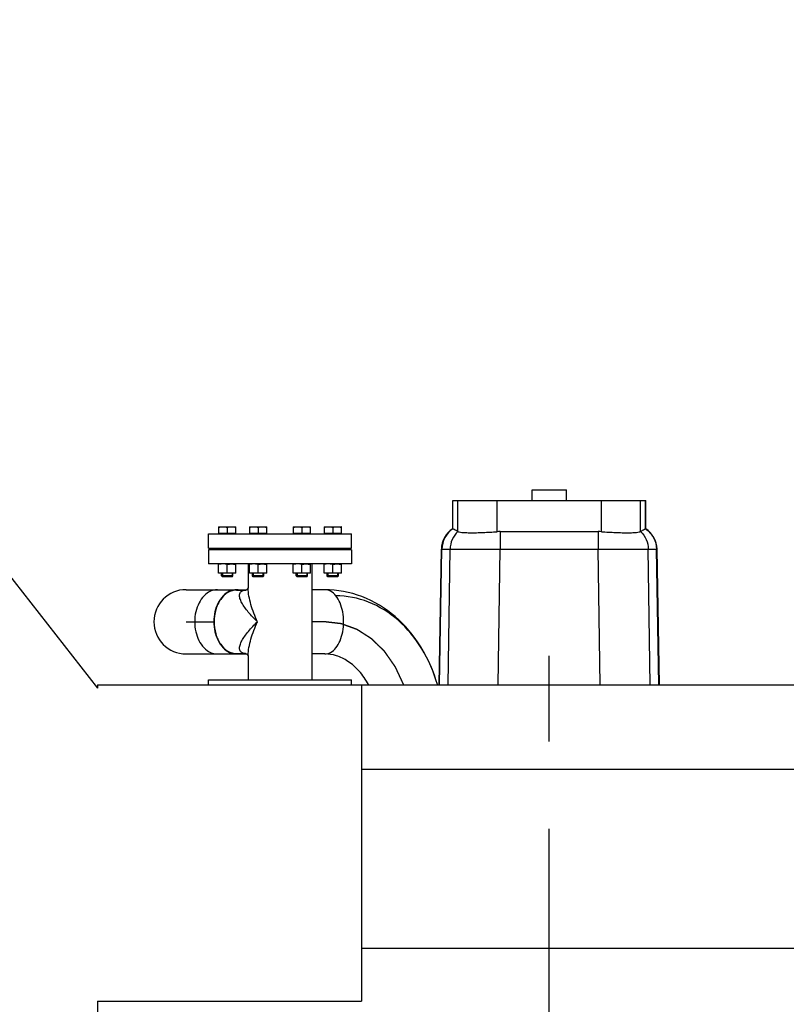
# Model space of a CAD drawing. Header units: millimetres. Extents: x 0 to 1189, y 0 to 841.
# Tile 80 of 173: x 471 to 514, y 670 to 725. Entities that reach past the tile are written whole.
import ezdxf
from ezdxf.enums import TextEntityAlignment as Align

# ---------------------------------------------------------------- set-up
doc = ezdxf.new("R2010")
doc.units = ezdxf.units.MM
doc.header["$LTSCALE"] = 65.395
doc.linetypes.add('CENTER', pattern=[0.6, 0.375, -0.075, 0.075, -0.075])
doc.layers.get('0').update_dxf_attribs({"linetype": 'CONTINUOUS'})
for name, color, linetype in [('1907_153200_84_ABL208', 7, 'CONTINUOUS'), ('1907_153200_84_T1_PBL469', 7, 'CONTINUOUS'), ('1907_210700_40_SIMPLE1_T2_X_PBL256', 7, 'CONTINUOUS'), ('1907_210700_40_SIMPLE1_X_ABL255', 7, 'CONTINUOUS'), ('1937_111200_09_SIMPLE1_B_ABL248', 7, 'CONTINUOUS'), ('1937_111200_09_SIMPLE1_T6_B_PBL249', 7, 'CONTINUOUS'), ('32007_116500_01_SIMPLE1_T3_X_PBL245', 7, 'CONTINUOUS'), ('32007_116500_01_SIMPLE1_X#AF3_ABL220', 7, 'CONTINUOUS'), ('32067_000000_TLKGS_MARKETING_ABL3', 7, 'CONTINUOUS'), ('32067_030000_TLKGS_V_ABL8', 7, 'CONTINUOUS'), ('32067_100000_TLKGS_V_ABL194', 7, 'CONTINUOUS'), ('32067_200000_TLKGS_V_ABL254', 7, 'CONTINUOUS'), ('32067_700000_TLKGS_V_ABL9', 7, 'CONTINUOUS'), ('32067_727000_01_SIMPLE1_T1_X_PBL11', 7, 'CONTINUOUS'), ('32067_727000_01_SIMPLE1_X_ABL10', 7, 'CONTINUOUS'), ('6M32E_GENSET_VERROHRUNG_ABL14', 7, 'CONTINUOUS'), ('D931_1-M16X60_PBL218', 7, 'CONTINUOUS'), ('D931_1-M16X60_PBL222', 7, 'CONTINUOUS'), ('D931_1-M16X60_PBL233', 7, 'CONTINUOUS'), ('D931_1-M16X60_PBL236', 7, 'CONTINUOUS'), ('D934-M16_PBL219', 7, 'CONTINUOUS'), ('D934-M16_PBL223', 7, 'CONTINUOUS'), ('D934-M16_PBL234', 7, 'CONTINUOUS'), ('D934-M16_PBL244', 7, 'CONTINUOUS'), ('EN1092-1-01A-DN80-PN16_PBL215', 7, 'CONTINUOUS'), ('EN1092-1-01A-DN80-PN16_PBL216', 7, 'CONTINUOUS'), ('EN1092-1-01A-DN80-PN16_PBL217', 7, 'CONTINUOUS'), ('new_view_2_VBL0', 7, 'CONTINUOUS'), ('T-STUECK-S-88_9X3_2-88_9X3_2_PBL209', 7, 'CONTINUOUS')]:
    doc.layers.add(name, color=color, linetype=linetype)
doc.styles.get("Standard").update_dxf_attribs({"font": 'txt', "width": 0.6})
doc.dimstyles.new('DIMSTYLE_4', dxfattribs={"dimtxt": 3.5, "dimasz": 3.5, "dimexe": 1.8, "dimexo": 0, "dimgap": 0.875, "dimtad": 1, "dimdec": 0, "dimlfac": 25, "dimdsep": 46, "dimtxsty": 'Standard', "dimblk": '_FILLED', "dimblk1": '_FILLED', "dimblk2": '_FILLED', "dimcen": 0.09, "dimadec": 0, "dimazin": 0, "dimtp": 2, "dimtm": 2, "dimtfac": 1, "dimtdec": 0, "dimtofl": 0, "dimtmove": 0, "dimatfit": 3, "dimldrblk": '_FILLED', "dimfxl": 1, "dimtolj": 1, "dimarcsym": 0})

# ---------------------------------------------------------------- blocks, each defined once
blk = doc.blocks.new('_FILLED')
at = {"color": 0, "linetype": 'ByBlock'}
blk.add_solid([(0, 0), (-1, 0.167), (-1, -0.167)], dxfattribs=at)
blk = doc.blocks.new('*D6')
at = {"color": 2, "linetype": 'Continuous'}
for p, q in [((425.947, 721.519), (425.947, 753.406)), ((606.538, 689.371), (606.538, 753.406)), ((425.947, 751.606), (516.243, 751.606)), ((606.538, 751.606), (516.243, 751.606))]:
    blk.add_line(p, q, dxfattribs=at)
at = {"color": 2, "linetype": 'Continuous', "xscale": 3.5, "yscale": 3.5, "zscale": 3.5, "rotation": 180}
blk.add_blockref('_FILLED', (425.947, 751.606), dxfattribs=at)
at = {"color": 2, "linetype": 'Continuous', "xscale": 3.5, "yscale": 3.5, "zscale": 3.5}
blk.add_blockref('_FILLED', (606.538, 751.606), dxfattribs=at)
at = {"color": 2, "linetype": 'Continuous', "width": 0.60119}
blk.add_text('4515', height=3.5, dxfattribs=at).set_placement((516.243, 752.481), align=Align.CENTER)
blk = doc.blocks.new('32067_727000_01_SIMPLE1_T1_X_PBL11', base_point=(519.338, 693.219))
at = {"layer": '32067_727000_01_SIMPLE1_T1_X_PBL11', "color": 7, "linetype": 'Continuous'}
for p, q in [((464.158, 701.572), (475.23, 687.401)), ((475.23, 687.601), (475.23, 687.401)), ((475.23, 687.601), (621.358, 687.601)), ((490.028, 687.601), (490.028, 669.881)), ((490.028, 682.861), (621.358, 682.861)), ((490.028, 672.844), (621.358, 672.844)), ((475.23, 669.881), (475.23, 667.65)), ((475.23, 669.881), (490.028, 669.881))]:
    blk.add_line(p, q, dxfattribs=at)
blk = doc.blocks.new('32067_727000_01_SIMPLE1_X_ABL10', base_point=(519.338, 693.219))
at = {"layer": '32067_727000_01_SIMPLE1_T1_X_PBL11'}
blk.add_blockref('32067_727000_01_SIMPLE1_T1_X_PBL11', (519.338, 693.219), dxfattribs=at)
blk = doc.blocks.new('32067_700000_TLKGS_V_ABL9', base_point=(519.338, 693.219))
at = {"layer": '32067_727000_01_SIMPLE1_X_ABL10'}
blk.add_blockref('32067_727000_01_SIMPLE1_X_ABL10', (519.338, 693.219), dxfattribs=at)
blk = doc.blocks.new('32007_116500_01_SIMPLE1_T3_X_PBL245', base_point=(486.107, 687.741))
at = {"layer": '32007_116500_01_SIMPLE1_T3_X_PBL245', "color": 7, "linetype": 'Continuous'}
for p in [(482.756, 687.881), (489.458, 687.601)]:
    blk.add_line(p, (489.458, 687.881), dxfattribs=at)
blk = doc.blocks.new('32007_116500_01_SIMPLE1_X#AF3_ABL220', base_point=(553.467, 673.421))
at = {"layer": '32007_116500_01_SIMPLE1_T3_X_PBL245'}
blk.add_blockref('32007_116500_01_SIMPLE1_T3_X_PBL245', (486.107, 687.741), dxfattribs=at)
blk = doc.blocks.new('1937_111200_09_SIMPLE1_T6_B_PBL249', base_point=(500.54, 638.857))
at = {"layer": '1937_111200_09_SIMPLE1_T6_B_PBL249', "color": 2, "linetype": 'CENTER'}
blk.add_line((500.54, 615.761), (500.54, 689.21), dxfattribs=at)
blk = doc.blocks.new('1937_111200_09_SIMPLE1_B_ABL248', base_point=(561.879, 639.098))
at = {"layer": '1937_111200_09_SIMPLE1_T6_B_PBL249'}
blk.add_blockref('1937_111200_09_SIMPLE1_T6_B_PBL249', (500.54, 638.857), dxfattribs=at)
blk = doc.blocks.new('32067_100000_TLKGS_V_ABL194', base_point=(551.338, 635.506))
at = {"layer": '1937_111200_09_SIMPLE1_B_ABL248'}
blk.add_blockref('1937_111200_09_SIMPLE1_B_ABL248', (561.879, 639.098), dxfattribs=at)
at = {"layer": '32007_116500_01_SIMPLE1_X#AF3_ABL220'}
blk.add_blockref('32007_116500_01_SIMPLE1_X#AF3_ABL220', (553.467, 673.421), dxfattribs=at)
blk = doc.blocks.new('1907_210700_40_SIMPLE1_T2_X_PBL256', base_point=(500.538, 693.061))
at = {"layer": '1907_210700_40_SIMPLE1_T2_X_PBL256', "color": 7, "linetype": 'Continuous'}
for p, q in [((499.578, 697.92), (499.578, 698.52)), ((499.578, 698.52), (501.498, 698.52)), ((501.498, 697.92), (501.498, 698.52)), ((495.137, 696.336), (495.137, 697.92)), ((495.137, 697.92), (505.94, 697.92)), ((505.94, 696.333), (505.94, 697.92)), ((495.424, 696.183), (495.426, 696.181)), ((497.791, 696.174), (503.284, 696.174)), ((505.65, 696.178), (505.653, 696.18)), ((494.369, 687.601), (494.496, 695.183)), ((506.706, 687.601), (506.575, 695.184))]:
    blk.add_line(p, q, dxfattribs=at)
at = {"layer": '1907_210700_40_SIMPLE1_T2_X_PBL256', "color": 9, "linetype": 'Continuous'}
for p, q in [((495.142, 696.336), (495.142, 697.92)), ((495.426, 696.181), (495.426, 697.92)), ((497.616, 696.168), (497.616, 697.92)), ((503.46, 696.168), (503.46, 697.92)), ((505.65, 696.178), (505.65, 697.92)), ((505.935, 696.332), (505.935, 697.92)), ((497.791, 696.174), (497.791, 695.184)), ((503.284, 696.174), (503.284, 695.184)), ((494.396, 687.601), (494.524, 695.183)), ((494.524, 695.183), (494.986, 695.184)), ((494.876, 687.601), (494.986, 695.184)), ((497.68, 687.601), (497.791, 695.184)), ((497.791, 695.184), (503.284, 695.184)), ((503.396, 687.601), (503.284, 695.184)), ((506.2, 687.601), (506.088, 695.184)), ((506.088, 695.184), (506.548, 695.184)), ((506.679, 687.601), (506.548, 695.184))]:
    blk.add_line(p, q, dxfattribs=at)
at = {"layer": '1907_210700_40_SIMPLE1_T2_X_PBL256', "color": 7, "linetype": 'Continuous'}
for centre, radius, start, end in [((495.896, 695.16), 1.4, 122.8546, 179.0423), ((497.791, 693.662), 2.512, 89.9865, 93.9813), ((503.286, 693.668), 2.506, 86.0227, 90.0625), ((505.176, 695.16), 1.4, 0.9843, 56.9112)]:
    blk.add_arc(centre, radius, start, end, dxfattribs=at)
at = {"layer": '1907_210700_40_SIMPLE1_T2_X_PBL256', "color": 9, "linetype": 'Continuous'}
for points, knots in [([(495.152, 696.333), (494.964, 696.21), (494.646, 695.864), (494.528, 695.409), (494.524, 695.183)], [0, 0, 0, 0, 0.498721, 1, 1, 1, 1]), ([(495.424, 696.183), (495.289, 696.056), (495.069, 695.743), (494.989, 695.37), (494.986, 695.184)], [0, 0, 0, 0, 0.49907, 1, 1, 1, 1]), ([(505.653, 696.18), (505.787, 696.053), (506.005, 695.741), (506.085, 695.369), (506.088, 695.184)], [0, 0, 0, 0, 0.499084, 1, 1, 1, 1]), ([(505.925, 696.33), (506.111, 696.207), (506.427, 695.861), (506.544, 695.409), (506.548, 695.184)], [0, 0, 0, 0, 0.498742, 1, 1, 1, 1]), ([(494.496, 695.183), (494.496, 695.186), (494.511, 695.18), (494.517, 695.184), (494.524, 695.183)], [0, 0, 0, 0, 0.250505, 1, 1, 1, 1]), ([(494.986, 695.184), (495.095, 695.189), (495.417, 695.19), (496.025, 695.193), (496.85, 695.19), (497.464, 695.187), (497.791, 695.184)], [0, 0, 0, 0, 0.117487, 0.343495, 0.650239, 1, 1, 1, 1]), ([(503.284, 695.184), (503.611, 695.187), (504.225, 695.19), (505.05, 695.193), (505.658, 695.19), (505.979, 695.189), (506.088, 695.184)], [0, 0, 0, 0, 0.349869, 0.656703, 0.882694, 1, 1, 1, 1]), ([(506.548, 695.184), (506.555, 695.184), (506.561, 695.181), (506.575, 695.186), (506.575, 695.184)], [0, 0, 0, 0, 0.749498, 1, 1, 1, 1])]:
    blk.add_open_spline(points, degree=3, knots=knots, dxfattribs=at)
at = {"layer": '1907_210700_40_SIMPLE1_T2_X_PBL256', "color": 7, "linetype": 'Continuous'}
for points, knots in [([(495.137, 696.336), (495.137, 696.336), (495.139, 696.336), (495.14, 696.335), (495.142, 696.336)], [0, 0, 0, 0, 0.260085, 1, 1, 1, 1]), ([(495.142, 696.336), (495.143, 696.336), (495.147, 696.335), (495.15, 696.334), (495.152, 696.333)], [0, 0, 0, 0, 0.487694, 1, 1, 1, 1]), ([(495.152, 696.333), (495.175, 696.323), (495.268, 696.278), (495.358, 696.226), (495.424, 696.183)], [0, 0, 0, 0, 0.242691, 1, 1, 1, 1]), ([(495.426, 696.181), (495.447, 696.164), (495.525, 696.147), (495.669, 696.126), (495.882, 696.114), (496.152, 696.108), (496.473, 696.111), (496.967, 696.127), (497.352, 696.15), (497.616, 696.168)], [0, 0, 0, 0, 0.036379, 0.103897, 0.201377, 0.325864, 0.473263, 0.638585, 1, 1, 1, 1]), ([(503.46, 696.168), (503.724, 696.149), (504.11, 696.127), (504.604, 696.111), (504.924, 696.107), (505.194, 696.113), (505.407, 696.124), (505.551, 696.145), (505.629, 696.162), (505.65, 696.178)], [0, 0, 0, 0, 0.36144, 0.526774, 0.674185, 0.79868, 0.89616, 0.963664, 1, 1, 1, 1]), ([(505.653, 696.18), (505.675, 696.195), (505.763, 696.25), (505.855, 696.298), (505.925, 696.33)], [0, 0, 0, 0, 0.258219, 1, 1, 1, 1]), ([(505.925, 696.33), (505.926, 696.331), (505.93, 696.332), (505.933, 696.332), (505.935, 696.332)], [0, 0, 0, 0, 0.512228, 1, 1, 1, 1]), ([(505.935, 696.332), (505.936, 696.332), (505.937, 696.333), (505.94, 696.332), (505.94, 696.333)], [0, 0, 0, 0, 0.73992, 1, 1, 1, 1])]:
    blk.add_open_spline(points, degree=3, knots=knots, dxfattribs=at)
blk = doc.blocks.new('1907_210700_40_SIMPLE1_X_ABL255', base_point=(500.538, 693.061))
at = {"layer": '1907_210700_40_SIMPLE1_T2_X_PBL256'}
blk.add_blockref('1907_210700_40_SIMPLE1_T2_X_PBL256', (500.538, 693.061), dxfattribs=at)
blk = doc.blocks.new('32067_200000_TLKGS_V_ABL254', base_point=(553.538, 693.061))
at = {"layer": '1907_210700_40_SIMPLE1_X_ABL255'}
blk.add_blockref('1907_210700_40_SIMPLE1_X_ABL255', (500.538, 693.061), dxfattribs=at)
blk = doc.blocks.new('32067_030000_TLKGS_V_ABL8', base_point=(524.768, 650.451))
at = {"layer": '32067_100000_TLKGS_V_ABL194'}
blk.add_blockref('32067_100000_TLKGS_V_ABL194', (551.338, 635.506), dxfattribs=at)
at = {"layer": '32067_200000_TLKGS_V_ABL254'}
blk.add_blockref('32067_200000_TLKGS_V_ABL254', (553.538, 693.061), dxfattribs=at)
at = {"layer": '32067_700000_TLKGS_V_ABL9'}
blk.add_blockref('32067_700000_TLKGS_V_ABL9', (519.338, 693.219), dxfattribs=at)
blk = doc.blocks.new('32067_000000_TLKGS_MARKETING_ABL3', base_point=(526.532, 650.451))
at = {"layer": '32067_030000_TLKGS_V_ABL8'}
blk.add_blockref('32067_030000_TLKGS_V_ABL8', (524.768, 650.451), dxfattribs=at)
blk = doc.blocks.new('T-STUECK-S-88_9X3_2-88_9X3_2_PBL209', base_point=(484.501, 691.121))
at = {"layer": 'T-STUECK-S-88_9X3_2-88_9X3_2_PBL209', "color": 7, "linetype": 'Continuous'}
for p, q in [((483.679, 694.361), (483.679, 693.007)), ((487.235, 694.361), (487.235, 687.881)), ((483.025, 692.899), (483.536, 692.899)), ((483.025, 689.343), (483.536, 689.343)), ((483.679, 689.235), (483.679, 687.881))]:
    blk.add_line(p, q, dxfattribs=at)
for points in [[(483.679, 693.041), (483.675, 693.03), (483.634, 692.969), (483.575, 692.918), (483.535, 692.898), (483.532, 692.897)], [(483.527, 689.346), (483.535, 689.344), (483.575, 689.323), (483.634, 689.272), (483.675, 689.211), (483.679, 689.2)]]:
    blk.add_lwpolyline(points, dxfattribs=at)
for points, knots in [([(483.025, 692.899), (482.858, 692.899), (482.5, 692.791), (482.09, 692.376), (481.827, 691.794), (481.767, 691.35), (481.767, 691.121)], [0, 0, 0, 0, 0.209467, 0.444656, 0.71203, 1, 1, 1, 1]), ([(481.767, 691.121), (481.767, 690.892), (481.827, 690.447), (482.09, 689.865), (482.5, 689.451), (482.858, 689.343), (483.025, 689.343)], [0, 0, 0, 0, 0.28797, 0.555344, 0.790533, 1, 1, 1, 1])]:
    blk.add_open_spline(points, degree=3, knots=knots, dxfattribs=at)
at = {"layer": 'T-STUECK-S-88_9X3_2-88_9X3_2_PBL209', "color": 9, "linetype": 'Continuous'}
for points, knots in [([(484.2, 691.121), (484.018, 691.292), (483.766, 691.552), (483.482, 691.917), (483.321, 692.172), (483.226, 692.381), (483.191, 692.539), (483.188, 692.646), (483.215, 692.745), (483.314, 692.866), (483.443, 692.893), (483.529, 692.898)], [0, 0, 0, 0, 0.321812, 0.465942, 0.596242, 0.709854, 0.759651, 0.804786, 0.846622, 0.889025, 1, 1, 1, 1]), ([(484.2, 691.121), (484.052, 691.434), (483.865, 691.908), (483.712, 692.547), (483.679, 692.857), (483.679, 693.007)], [0, 0, 0, 0, 0.527656, 0.772648, 1, 1, 1, 1]), ([(483.524, 689.344), (483.439, 689.349), (483.311, 689.377), (483.214, 689.499), (483.188, 689.598), (483.191, 689.704), (483.227, 689.863), (483.322, 690.072), (483.483, 690.326), (483.767, 690.69), (484.019, 690.95), (484.2, 691.121)], [0, 0, 0, 0, 0.110293, 0.152622, 0.194511, 0.239744, 0.289644, 0.403431, 0.533855, 0.678075, 1, 1, 1, 1]), ([(483.679, 689.235), (483.679, 689.384), (483.712, 689.694), (483.865, 690.333), (484.052, 690.808), (484.2, 691.121)], [0, 0, 0, 0, 0.227352, 0.472344, 1, 1, 1, 1])]:
    blk.add_open_spline(points, degree=3, knots=knots, dxfattribs=at)
blk = doc.blocks.new('EN1092-1-01A-DN80-PN16_PBL215', base_point=(485.457, 694.761))
at = {"layer": 'EN1092-1-01A-DN80-PN16_PBL215', "color": 7, "linetype": 'Continuous'}
for p, q in [((481.457, 695.161), (481.457, 694.361)), ((489.457, 695.161), (481.457, 695.161)), ((489.457, 695.161), (489.457, 694.361)), ((489.457, 694.361), (481.457, 694.361))]:
    blk.add_line(p, q, dxfattribs=at)
blk = doc.blocks.new('EN1092-1-01A-DN80-PN16_PBL216', base_point=(484.756, 687.741))
at = {"layer": 'EN1092-1-01A-DN80-PN16_PBL216', "color": 7, "linetype": 'Continuous'}
for p, q in [((481.457, 687.601), (481.457, 687.881)), ((481.457, 687.881), (488.055, 687.881))]:
    blk.add_line(p, q, dxfattribs=at)
blk = doc.blocks.new('1907_153200_84_T1_PBL469', base_point=(487.236, 690.261))
at = {"layer": '1907_153200_84_T1_PBL469', "color": 7, "linetype": 'Continuous'}
for p, q in [((480.196, 692.921), (483.578, 692.921)), ((487.964, 692.921), (487.235, 692.921)), ((480.196, 689.321), (483.578, 689.321)), ((487.964, 689.321), (487.235, 689.321))]:
    blk.add_line(p, q, dxfattribs=at)
at = {"layer": '1907_153200_84_T1_PBL469', "color": 2, "linetype": 'CENTER'}
for p, q in [((480.196, 691.121), (481.767, 691.121)), ((487.964, 691.121), (487.235, 691.121))]:
    blk.add_line(p, q, dxfattribs=at)
at = {"layer": '1907_153200_84_T1_PBL469', "color": 7, "linetype": 'Continuous'}
for centre, radius, start, end in [((480.196, 691.121), 1.8, 90, 270), ((483.024, 692.009), 0.912, 78.3534, 89.955), ((483.024, 690.234), 0.914, 270.0563, 282.567)]:
    blk.add_arc(centre, radius, start, end, dxfattribs=at)
at = {"layer": '1907_153200_84_T1_PBL469', "color": 9, "linetype": 'Continuous'}
for points, knots in [([(481.954, 692.921), (481.819, 692.921), (481.536, 692.854), (481.175, 692.582), (480.897, 692.175), (480.66, 691.498), (480.656, 690.585), (480.97, 689.906), (481.205, 689.665)], [0, 0, 0, 0, 0.101125, 0.21085, 0.333214, 0.46703, 0.74614, 1, 1, 1, 1]), ([(488.586, 692.577), (488.504, 692.678), (488.322, 692.849), (488.077, 692.921), (487.964, 692.921)], [0, 0, 0, 0, 0.53548, 1, 1, 1, 1]), ([(487.964, 689.321), (488.077, 689.321), (488.322, 689.393), (488.619, 689.67), (488.846, 690.075), (488.99, 690.573), (489.039, 691.121), (488.989, 691.669), (488.846, 692.166), (488.683, 692.457), (488.586, 692.577)], [0, 0, 0, 0, 0.088695, 0.190939, 0.311933, 0.449139, 0.595469, 0.7418, 0.879006, 1, 1, 1, 1]), ([(481.205, 689.665), (481.307, 689.56), (481.536, 689.387), (481.819, 689.321), (481.954, 689.321)], [0, 0, 0, 0, 0.520391, 1, 1, 1, 1])]:
    blk.add_open_spline(points, degree=3, knots=knots, dxfattribs=at)
at = {"layer": '1907_153200_84_T1_PBL469', "color": 7, "linetype": 'Continuous'}
for points, knots in [([(483.025, 692.921), (482.89, 692.921), (482.607, 692.854), (482.246, 692.582), (481.968, 692.175), (481.731, 691.498), (481.727, 690.585), (482.041, 689.906), (482.277, 689.665)], [0, 0, 0, 0, 0.101125, 0.21085, 0.333214, 0.46703, 0.74614, 1, 1, 1, 1]), ([(494.275, 687.603), (494.064, 688.343), (493.456, 689.753), (492, 691.492), (490.112, 692.648), (488.671, 692.921), (487.964, 692.921)], [0, 0, 0, 0, 0.261608, 0.514542, 0.759521, 1, 1, 1, 1]), ([(494.274, 687.604), (494.073, 688.307), (493.507, 689.634), (492.175, 691.26), (490.486, 692.326), (489.206, 692.577), (488.586, 692.577)], [0, 0, 0, 0, 0.271983, 0.528691, 0.769488, 1, 1, 1, 1]), ([(482.277, 689.665), (482.378, 689.56), (482.608, 689.387), (482.89, 689.321), (483.025, 689.321)], [0, 0, 0, 0, 0.520391, 1, 1, 1, 1]), ([(490.414, 687.603), (490.267, 687.875), (489.934, 688.361), (489.313, 688.917), (488.646, 689.247), (488.183, 689.321), (487.964, 689.321)], [0, 0, 0, 0, 0.296225, 0.559148, 0.789823, 1, 1, 1, 1])]:
    blk.add_open_spline(points, degree=3, knots=knots, dxfattribs=at)
at = {"layer": '1907_153200_84_T1_PBL469', "color": 2, "linetype": 'CENTER'}
blk.add_open_spline([(492.384, 687.601), (492.356, 687.663), (492.299, 687.785), (492.228, 687.938), (492.171, 688.061), (492.128, 688.153), (492.086, 688.244), (492.05, 688.321), (492.022, 688.382), (492.001, 688.428), (491.983, 688.466), (491.969, 688.497), (491.958, 688.52), (491.949, 688.539), (491.942, 688.554), (491.938, 688.564), (491.934, 688.572), (491.932, 688.576), (491.93, 688.58), (491.929, 688.582), (491.928, 688.583), (491.927, 688.585), (491.924, 688.589), (491.921, 688.593), (491.917, 688.6), (491.911, 688.608), (491.903, 688.619), (491.894, 688.632), (491.877, 688.656), (491.854, 688.69), (491.825, 688.731), (491.797, 688.772), (491.768, 688.813), (491.73, 688.867), (491.683, 688.935), (491.626, 689.017), (491.569, 689.099), (491.522, 689.167), (491.484, 689.221), (491.455, 689.262), (491.427, 689.303), (491.398, 689.344), (491.375, 689.378), (491.358, 689.402), (491.349, 689.415), (491.341, 689.426), (491.336, 689.434), (491.331, 689.441), (491.328, 689.445), (491.325, 689.449), (491.324, 689.451), (491.323, 689.453), (491.321, 689.454), (491.319, 689.456), (491.316, 689.46), (491.31, 689.465), (491.303, 689.472), (491.292, 689.483), (491.278, 689.497), (491.261, 689.513), (491.239, 689.535), (491.211, 689.562), (491.177, 689.595), (491.132, 689.639), (491.076, 689.694), (491.009, 689.76), (490.942, 689.825), (490.875, 689.891), (490.819, 689.946), (490.774, 689.99), (490.741, 690.023), (490.713, 690.05), (490.69, 690.072), (490.673, 690.088), (490.657, 690.105), (490.643, 690.118), (490.631, 690.129), (490.624, 690.136), (490.619, 690.142), (490.615, 690.146), (490.611, 690.149), (490.609, 690.152), (490.607, 690.153), (490.606, 690.154), (490.605, 690.155), (490.603, 690.156), (490.601, 690.158), (490.597, 690.16), (490.592, 690.163), (490.585, 690.167), (490.577, 690.173), (490.564, 690.181), (490.548, 690.191), (490.529, 690.204), (490.51, 690.216), (490.484, 690.233), (490.452, 690.254), (490.413, 690.278), (490.361, 690.312), (490.297, 690.353), (490.219, 690.403), (490.142, 690.453), (490.065, 690.502), (490, 690.544), (489.948, 690.577), (489.91, 690.602), (489.878, 690.623), (489.852, 690.639), (489.832, 690.652), (489.816, 690.662), (489.803, 690.67), (489.795, 690.675), (489.789, 690.68), (489.785, 690.682), (489.782, 690.684), (489.78, 690.685), (489.779, 690.685), (489.776, 690.686), (489.773, 690.688), (489.769, 690.689), (489.762, 690.692), (489.753, 690.695), (489.742, 690.699), (489.728, 690.704), (489.704, 690.713), (489.669, 690.725), (489.627, 690.741), (489.586, 690.756), (489.544, 690.771), (489.488, 690.792), (489.418, 690.817), (489.335, 690.848), (489.251, 690.878), (489.181, 690.904), (489.126, 690.924), (489.084, 690.94), (489.042, 690.955), (489, 690.97), (488.965, 690.983), (488.941, 690.992), (488.927, 690.997), (488.916, 691.001), (488.908, 691.004), (488.901, 691.006), (488.896, 691.008), (488.893, 691.009), (488.891, 691.01), (488.889, 691.011), (488.887, 691.011), (488.884, 691.011), (488.879, 691.012), (488.872, 691.013), (488.863, 691.014), (488.849, 691.016), (488.831, 691.018), (488.809, 691.02), (488.78, 691.024), (488.744, 691.028), (488.701, 691.033), (488.643, 691.04), (488.571, 691.049), (488.484, 691.059), (488.397, 691.069), (488.282, 691.083), (488.137, 691.1), (488.022, 691.114), (487.964, 691.121)], degree=3, knots=[0, 0, 0, 0, 0.03125, 0.0625, 0.078125, 0.09375, 0.109375, 0.125, 0.132812, 0.140625, 0.148438, 0.152344, 0.15625, 0.160156, 0.162109, 0.164062, 0.165039, 0.166016, 0.166504, 0.166748, 0.166992, 0.16748, 0.167969, 0.168945, 0.169922, 0.171875, 0.173828, 0.175781, 0.179688, 0.1875, 0.195312, 0.203125, 0.210938, 0.21875, 0.234375, 0.25, 0.265625, 0.28125, 0.289062, 0.296875, 0.304688, 0.3125, 0.320312, 0.324219, 0.326172, 0.328125, 0.330078, 0.331055, 0.332031, 0.33252, 0.333008, 0.333252, 0.333496, 0.333984, 0.334961, 0.335938, 0.337891, 0.339844, 0.34375, 0.347656, 0.351562, 0.359375, 0.367188, 0.375, 0.390625, 0.40625, 0.421875, 0.4375, 0.453125, 0.460938, 0.46875, 0.476562, 0.480469, 0.484375, 0.488281, 0.492188, 0.494141, 0.496094, 0.49707, 0.498047, 0.499023, 0.499512, 0.499756, 0.5, 0.500244, 0.500488, 0.500977, 0.501953, 0.50293, 0.503906, 0.505859, 0.507812, 0.511719, 0.515625, 0.519531, 0.523438, 0.53125, 0.539062, 0.546875, 0.5625, 0.578125, 0.59375, 0.609375, 0.625, 0.632812, 0.640625, 0.648438, 0.652344, 0.65625, 0.660156, 0.662109, 0.664062, 0.665039, 0.666016, 0.666504, 0.666748, 0.666992, 0.66748, 0.667969, 0.668945, 0.669922, 0.671875, 0.673828, 0.675781, 0.679688, 0.6875, 0.695312, 0.703125, 0.710938, 0.71875, 0.734375, 0.75, 0.765625, 0.78125, 0.789062, 0.796875, 0.804688, 0.8125, 0.820312, 0.824219, 0.826172, 0.828125, 0.830078, 0.831055, 0.832031, 0.83252, 0.833008, 0.833252, 0.833496, 0.833984, 0.834961, 0.835938, 0.837891, 0.839844, 0.84375, 0.847656, 0.851562, 0.859375, 0.867188, 0.875, 0.890625, 0.90625, 0.921875, 0.9375, 0.96875, 1, 1, 1, 1], dxfattribs=at)
blk = doc.blocks.new('1907_153200_84_ABL208', base_point=(487.236, 691.381))
at = {"layer": '1907_153200_84_T1_PBL469'}
blk.add_blockref('1907_153200_84_T1_PBL469', (487.236, 690.261), dxfattribs=at)
at = {"layer": 'EN1092-1-01A-DN80-PN16_PBL215'}
blk.add_blockref('EN1092-1-01A-DN80-PN16_PBL215', (485.457, 694.761), dxfattribs=at)
at = {"layer": 'EN1092-1-01A-DN80-PN16_PBL216'}
blk.add_blockref('EN1092-1-01A-DN80-PN16_PBL216', (484.756, 687.741), dxfattribs=at)
at = {"layer": 'T-STUECK-S-88_9X3_2-88_9X3_2_PBL209'}
blk.add_blockref('T-STUECK-S-88_9X3_2-88_9X3_2_PBL209', (484.501, 691.121), dxfattribs=at)
blk = doc.blocks.new('EN1092-1-01A-DN80-PN16_PBL217', base_point=(485.457, 695.641))
at = {"layer": 'EN1092-1-01A-DN80-PN16_PBL217', "color": 7, "linetype": 'Continuous'}
for p, q in [((481.457, 695.241), (481.457, 696.041)), ((481.457, 696.041), (489.457, 696.041)), ((489.457, 695.241), (489.457, 696.041)), ((481.457, 695.241), (489.457, 695.241))]:
    blk.add_line(p, q, dxfattribs=at)
blk = doc.blocks.new('D931_1-M16X60_PBL218', base_point=(482.501, 695.041))
at = {"layer": 'D931_1-M16X60_PBL218', "color": 7, "linetype": 'Continuous'}
for p, q in [((482.021, 696.441), (482.021, 696.073)), ((482.021, 696.441), (482.98, 696.441)), ((482.021, 696.441), (482.021, 696.441)), ((482.501, 696.421), (482.501, 696.073)), ((482.981, 696.441), (482.98, 696.441)), ((482.981, 696.073), (482.981, 696.441)), ((482.981, 696.073), (482.021, 696.073)), ((482.051, 696.041), (482.051, 696.073)), ((482.951, 696.041), (482.951, 696.073)), ((482.189, 695.161), (482.189, 695.241)), ((482.813, 695.161), (482.813, 695.241)), ((482.181, 693.69), (482.181, 693.841)), ((482.23, 693.641), (482.181, 693.69)), ((482.821, 693.69), (482.181, 693.69)), ((482.772, 693.641), (482.821, 693.69)), ((482.821, 693.69), (482.821, 693.841)), ((482.772, 693.641), (482.23, 693.641))]:
    blk.add_line(p, q, dxfattribs=at)
at = {"layer": 'D931_1-M16X60_PBL218', "color": 2, "linetype": 'Continuous'}
for p, q in [((482.23, 693.841), (482.23, 693.641)), ((482.772, 693.841), (482.772, 693.641))]:
    blk.add_line(p, q, dxfattribs=at)
at = {"layer": 'D931_1-M16X60_PBL218', "color": 7, "linetype": 'Continuous'}
for points in [[(482.021, 696.421), (482.1, 696.433), (482.261, 696.448), (482.421, 696.433), (482.501, 696.421)], [(482.501, 696.421), (482.58, 696.433), (482.741, 696.448), (482.901, 696.433), (482.981, 696.421)]]:
    blk.add_open_spline(points, degree=3, dxfattribs=at)
blk = doc.blocks.new('D934-M16_PBL219', base_point=(482.501, 694.101))
at = {"layer": 'D934-M16_PBL219', "color": 7, "linetype": 'Continuous'}
for p, q in [((482.021, 693.841), (482.021, 694.361)), ((482.501, 693.861), (482.501, 694.341)), ((482.981, 693.841), (482.981, 694.361)), ((482.021, 693.841), (482.021, 693.841)), ((482.98, 693.841), (482.021, 693.841)), ((482.981, 693.841), (482.98, 693.841))]:
    blk.add_line(p, q, dxfattribs=at)
for points in [[(482.501, 694.341), (482.421, 694.353), (482.261, 694.368), (482.1, 694.353), (482.021, 694.341)], [(482.501, 694.341), (482.58, 694.353), (482.741, 694.368), (482.901, 694.353), (482.981, 694.341)], [(482.501, 693.861), (482.421, 693.848), (482.261, 693.833), (482.1, 693.848), (482.021, 693.861)], [(482.981, 693.861), (482.901, 693.848), (482.741, 693.833), (482.58, 693.848), (482.501, 693.861)]]:
    blk.add_open_spline(points, degree=3, dxfattribs=at)
blk = doc.blocks.new('D931_1-M16X60_PBL222', base_point=(484.233, 695.041))
at = {"layer": 'D931_1-M16X60_PBL222', "color": 7, "linetype": 'Continuous'}
for p, q in [((483.753, 696.441), (483.753, 696.073)), ((483.753, 696.441), (484.712, 696.441)), ((483.753, 696.441), (483.753, 696.441)), ((484.233, 696.421), (484.233, 696.073)), ((484.713, 696.441), (484.712, 696.441)), ((484.713, 696.073), (484.713, 696.441)), ((484.713, 696.073), (483.753, 696.073)), ((483.783, 696.041), (483.783, 696.073)), ((484.683, 696.041), (484.683, 696.073)), ((483.921, 695.161), (483.921, 695.241)), ((484.545, 695.161), (484.545, 695.241)), ((483.913, 693.69), (483.913, 693.841)), ((483.962, 693.641), (483.913, 693.69)), ((484.553, 693.69), (483.913, 693.69)), ((484.503, 693.641), (484.553, 693.69)), ((484.553, 693.69), (484.553, 693.841)), ((484.503, 693.641), (483.962, 693.641))]:
    blk.add_line(p, q, dxfattribs=at)
at = {"layer": 'D931_1-M16X60_PBL222', "color": 2, "linetype": 'Continuous'}
for p, q in [((483.962, 693.841), (483.962, 693.641)), ((484.503, 693.841), (484.503, 693.641))]:
    blk.add_line(p, q, dxfattribs=at)
at = {"layer": 'D931_1-M16X60_PBL222', "color": 7, "linetype": 'Continuous'}
for points in [[(483.753, 696.421), (483.832, 696.433), (483.993, 696.448), (484.153, 696.433), (484.233, 696.421)], [(484.233, 696.421), (484.312, 696.433), (484.473, 696.448), (484.633, 696.433), (484.713, 696.421)]]:
    blk.add_open_spline(points, degree=3, dxfattribs=at)
blk = doc.blocks.new('D934-M16_PBL223', base_point=(484.233, 694.101))
at = {"layer": 'D934-M16_PBL223', "color": 7, "linetype": 'Continuous'}
for p, q in [((483.753, 693.841), (483.753, 694.361)), ((484.233, 693.861), (484.233, 694.341)), ((484.713, 693.841), (484.713, 694.361)), ((483.753, 693.841), (483.753, 693.841)), ((484.712, 693.841), (483.753, 693.841)), ((484.713, 693.841), (484.712, 693.841))]:
    blk.add_line(p, q, dxfattribs=at)
for points in [[(484.233, 694.341), (484.153, 694.353), (483.993, 694.368), (483.832, 694.353), (483.753, 694.341)], [(484.233, 694.341), (484.312, 694.353), (484.473, 694.368), (484.633, 694.353), (484.713, 694.341)], [(484.233, 693.861), (484.153, 693.848), (483.993, 693.833), (483.832, 693.848), (483.753, 693.861)], [(484.713, 693.861), (484.633, 693.848), (484.473, 693.833), (484.312, 693.848), (484.233, 693.861)]]:
    blk.add_open_spline(points, degree=3, dxfattribs=at)
blk = doc.blocks.new('D931_1-M16X60_PBL233', base_point=(486.682, 695.041))
at = {"layer": 'D931_1-M16X60_PBL233', "color": 7, "linetype": 'Continuous'}
for p, q in [((486.202, 696.441), (486.202, 696.073)), ((486.202, 696.441), (487.161, 696.441)), ((486.202, 696.441), (486.202, 696.441)), ((486.682, 696.421), (486.682, 696.073)), ((487.162, 696.441), (487.161, 696.441)), ((487.162, 696.073), (487.162, 696.441)), ((487.162, 696.073), (486.202, 696.073)), ((486.232, 696.041), (486.232, 696.073)), ((487.132, 696.041), (487.132, 696.073)), ((486.37, 695.161), (486.37, 695.241)), ((486.994, 695.161), (486.994, 695.241)), ((486.362, 693.69), (486.362, 693.841)), ((486.411, 693.641), (486.362, 693.69)), ((487.002, 693.69), (486.362, 693.69)), ((486.953, 693.641), (487.002, 693.69)), ((487.002, 693.69), (487.002, 693.841)), ((486.953, 693.641), (486.411, 693.641))]:
    blk.add_line(p, q, dxfattribs=at)
at = {"layer": 'D931_1-M16X60_PBL233', "color": 2, "linetype": 'Continuous'}
for p, q in [((486.411, 693.841), (486.411, 693.641)), ((486.953, 693.841), (486.953, 693.641))]:
    blk.add_line(p, q, dxfattribs=at)
at = {"layer": 'D931_1-M16X60_PBL233', "color": 7, "linetype": 'Continuous'}
for points in [[(486.202, 696.421), (486.281, 696.433), (486.442, 696.448), (486.602, 696.433), (486.682, 696.421)], [(486.682, 696.421), (486.761, 696.433), (486.922, 696.448), (487.082, 696.433), (487.162, 696.421)]]:
    blk.add_open_spline(points, degree=3, dxfattribs=at)
blk = doc.blocks.new('D934-M16_PBL234', base_point=(486.682, 694.101))
at = {"layer": 'D934-M16_PBL234', "color": 7, "linetype": 'Continuous'}
for p, q in [((486.202, 693.841), (486.202, 694.361)), ((486.682, 693.861), (486.682, 694.341)), ((487.162, 693.841), (487.162, 694.361)), ((486.202, 693.841), (486.202, 693.841)), ((487.161, 693.841), (486.202, 693.841)), ((487.162, 693.841), (487.161, 693.841))]:
    blk.add_line(p, q, dxfattribs=at)
for points in [[(486.682, 694.341), (486.602, 694.353), (486.442, 694.368), (486.281, 694.353), (486.202, 694.341)], [(486.682, 694.341), (486.761, 694.353), (486.922, 694.368), (487.082, 694.353), (487.162, 694.341)], [(486.682, 693.861), (486.602, 693.848), (486.442, 693.833), (486.281, 693.848), (486.202, 693.861)], [(487.162, 693.861), (487.082, 693.848), (486.922, 693.833), (486.761, 693.848), (486.682, 693.861)]]:
    blk.add_open_spline(points, degree=3, dxfattribs=at)
blk = doc.blocks.new('D931_1-M16X60_PBL236', base_point=(488.414, 695.041))
at = {"layer": 'D931_1-M16X60_PBL236', "color": 7, "linetype": 'Continuous'}
for p, q in [((487.934, 696.441), (487.934, 696.073)), ((487.934, 696.441), (488.893, 696.441)), ((487.934, 696.441), (487.934, 696.441)), ((488.414, 696.421), (488.414, 696.073)), ((488.894, 696.441), (488.893, 696.441)), ((488.894, 696.073), (488.894, 696.441)), ((488.894, 696.073), (487.934, 696.073)), ((487.964, 696.041), (487.964, 696.073)), ((488.864, 696.041), (488.864, 696.073)), ((488.102, 695.161), (488.102, 695.241)), ((488.726, 695.161), (488.726, 695.241)), ((488.094, 693.69), (488.094, 693.841)), ((488.143, 693.641), (488.094, 693.69)), ((488.734, 693.69), (488.094, 693.69)), ((488.684, 693.641), (488.734, 693.69)), ((488.734, 693.69), (488.734, 693.841)), ((488.684, 693.641), (488.143, 693.641))]:
    blk.add_line(p, q, dxfattribs=at)
at = {"layer": 'D931_1-M16X60_PBL236', "color": 2, "linetype": 'Continuous'}
for p, q in [((488.143, 693.841), (488.143, 693.641)), ((488.684, 693.841), (488.684, 693.641))]:
    blk.add_line(p, q, dxfattribs=at)
at = {"layer": 'D931_1-M16X60_PBL236', "color": 7, "linetype": 'Continuous'}
for points in [[(487.934, 696.421), (488.013, 696.433), (488.174, 696.448), (488.334, 696.433), (488.414, 696.421)], [(488.414, 696.421), (488.493, 696.433), (488.654, 696.448), (488.814, 696.433), (488.894, 696.421)]]:
    blk.add_open_spline(points, degree=3, dxfattribs=at)
blk = doc.blocks.new('D934-M16_PBL244', base_point=(488.414, 694.101))
at = {"layer": 'D934-M16_PBL244', "color": 7, "linetype": 'Continuous'}
for p, q in [((487.934, 693.841), (487.934, 694.361)), ((488.414, 693.861), (488.414, 694.341)), ((488.894, 693.841), (488.894, 694.361)), ((487.934, 693.841), (487.934, 693.841)), ((488.893, 693.841), (487.934, 693.841)), ((488.894, 693.841), (488.893, 693.841))]:
    blk.add_line(p, q, dxfattribs=at)
for points in [[(488.414, 694.341), (488.334, 694.353), (488.174, 694.368), (488.013, 694.353), (487.934, 694.341)], [(488.414, 694.341), (488.493, 694.353), (488.654, 694.368), (488.814, 694.353), (488.894, 694.341)], [(488.414, 693.861), (488.334, 693.848), (488.174, 693.833), (488.013, 693.848), (487.934, 693.861)], [(488.894, 693.861), (488.814, 693.848), (488.654, 693.833), (488.493, 693.848), (488.414, 693.861)]]:
    blk.add_open_spline(points, degree=3, dxfattribs=at)
blk = doc.blocks.new('6M32E_GENSET_VERROHRUNG_ABL14', base_point=(610.755, 615.821))
at = {"layer": '1907_153200_84_ABL208'}
blk.add_blockref('1907_153200_84_ABL208', (487.236, 691.381), dxfattribs=at)
at = {"layer": 'D931_1-M16X60_PBL218'}
blk.add_blockref('D931_1-M16X60_PBL218', (482.501, 695.041), dxfattribs=at)
at = {"layer": 'D931_1-M16X60_PBL222'}
blk.add_blockref('D931_1-M16X60_PBL222', (484.233, 695.041), dxfattribs=at)
at = {"layer": 'D931_1-M16X60_PBL233'}
blk.add_blockref('D931_1-M16X60_PBL233', (486.682, 695.041), dxfattribs=at)
at = {"layer": 'D931_1-M16X60_PBL236'}
blk.add_blockref('D931_1-M16X60_PBL236', (488.414, 695.041), dxfattribs=at)
at = {"layer": 'D934-M16_PBL219'}
blk.add_blockref('D934-M16_PBL219', (482.501, 694.101), dxfattribs=at)
at = {"layer": 'D934-M16_PBL223'}
blk.add_blockref('D934-M16_PBL223', (484.233, 694.101), dxfattribs=at)
at = {"layer": 'D934-M16_PBL234'}
blk.add_blockref('D934-M16_PBL234', (486.682, 694.101), dxfattribs=at)
at = {"layer": 'D934-M16_PBL244'}
blk.add_blockref('D934-M16_PBL244', (488.414, 694.101), dxfattribs=at)
at = {"layer": 'EN1092-1-01A-DN80-PN16_PBL217'}
blk.add_blockref('EN1092-1-01A-DN80-PN16_PBL217', (485.457, 695.641), dxfattribs=at)
blk = doc.blocks.new('NEW_VIEW_2_VBL0', base_point=(603.51, 637.661))
at = {"layer": '32067_000000_TLKGS_MARKETING_ABL3'}
blk.add_blockref('32067_000000_TLKGS_MARKETING_ABL3', (526.532, 650.451), dxfattribs=at)
at = {"layer": '6M32E_GENSET_VERROHRUNG_ABL14'}
blk.add_blockref('6M32E_GENSET_VERROHRUNG_ABL14', (610.755, 615.821), dxfattribs=at)

msp = doc.modelspace()

# ---------------------------------------------------------------- block references
at = {"layer": 'new_view_2_VBL0'}
msp.add_blockref('NEW_VIEW_2_VBL0', (603.51017, 637.66074), dxfattribs=at)

# ---------------------------------------------------------------- dimensions: what is measured, and where the dimension line sits
at = {"color": 2, "linetype": 'Continuous'}
dim = msp.add_linear_dim(base=(425.9475, 751.60636), p1=(606.53823, 689.37076), p2=(425.9475, 721.51876), angle=180, dimstyle='DIMSTYLE_4', dxfattribs=at)
dim.commit()
dim.dimension.update_dxf_attribs({"geometry": '*D6', "text_midpoint": (515.90952, 751.60636), "dimtype": 160})

doc.saveas('drawing.dxf')
